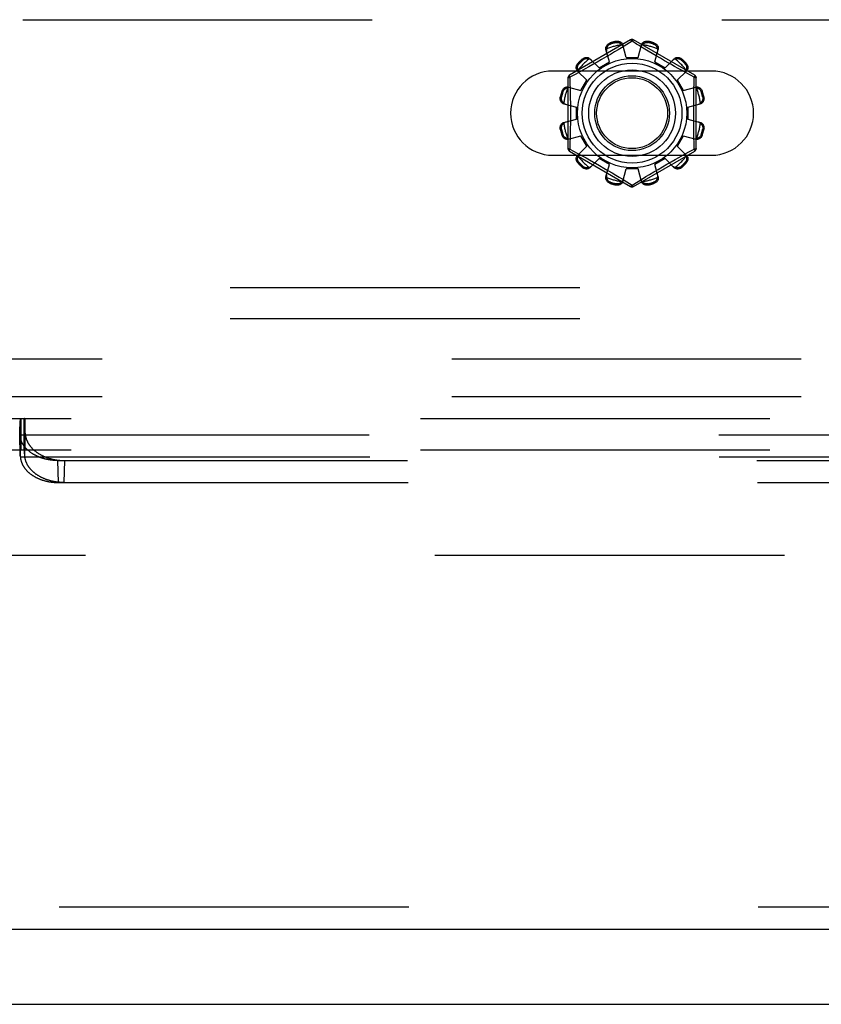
# Model space of a CAD drawing. Header units: inches. Extents: x 0 to 212, y 0 to 138.
# Tile 69 of 256: x 77.3 to 79.98, y 37.54 to 40.83. Entities that reach past the tile are written whole.
import ezdxf

# ---------------------------------------------------------------- set-up
doc = ezdxf.new("R2010")
doc.units = ezdxf.units.IN
doc.header["$LTSCALE"] = 11.6875
doc.header["$MEASUREMENT"] = 0
doc.linetypes.add('HIDDEN', pattern=[0.2, 0.1, -0.1])
doc.layers.get('0').update_dxf_attribs({"linetype": 'CONTINUOUS'})
for name, color, linetype in [('DEFAULT_2', 8, 'HIDDEN'), ('RIGHTHAND_DOOR_ASSEMBLY', 7, 'CONTINUOUS'), ('SUBPANEL', 7, 'CONTINUOUS')]:
    doc.layers.add(name, color=color, linetype=linetype)

msp = doc.modelspace()

# ---------------------------------------------------------------- linework, layer by layer
at = {"color": 7, "linetype": 'Continuous'}
msp.add_line((43.0115, 37.5397), (90.9075, 37.5397), dxfattribs=at)
at = {"layer": 'DEFAULT_2', "color": 8, "linetype": 'HIDDEN'}
for p, q in [((74.9753, 40.8312), (83.7253, 40.8312)), ((79.3453, 40.7635), (79.1408, 40.6454)), ((79.2772, 40.7536), (79.2782, 40.7498)), ((79.2971, 40.7548), (79.2961, 40.7586)), ((79.3503, 40.7589), (79.3154, 40.7376)), ((79.5598, 40.6454), (79.3553, 40.7635)), ((79.4044, 40.7586), (79.4034, 40.7548)), ((79.4223, 40.7498), (79.4233, 40.7536)), ((79.2746, 40.6898), (79.263, 40.7318)), ((79.2916, 40.7234), (79.2779, 40.7152)), ((79.3042, 40.7309), (79.2916, 40.7234)), ((79.3154, 40.7376), (79.3042, 40.7309)), ((79.3303, 40.7047), (79.3192, 40.7469)), ((79.3703, 40.7047), (79.3813, 40.7469)), ((79.4045, 40.726), (79.393, 40.7329)), ((79.4172, 40.7184), (79.4045, 40.726)), ((79.4309, 40.7103), (79.4172, 40.7184)), ((79.4259, 40.6898), (79.4375, 40.7318)), ((79.1695, 40.6856), (79.1723, 40.6828)), ((79.1861, 40.6966), (79.1833, 40.6994)), ((79.2093, 40.7008), (79.2399, 40.6698)), ((79.2335, 40.6894), (79.2194, 40.6814)), ((79.2483, 40.6978), (79.2335, 40.6894)), ((79.2399, 40.6698), (79.2746, 40.6898)), ((79.2632, 40.7065), (79.2483, 40.6978)), ((79.2779, 40.7152), (79.2632, 40.7065)), ((79.3303, 40.7047), (79.3703, 40.7047)), ((79.4259, 40.6898), (79.4606, 40.6698)), ((79.445, 40.702), (79.4309, 40.7103)), ((79.4592, 40.6938), (79.445, 40.702)), ((79.473, 40.6859), (79.4592, 40.6938)), ((79.4606, 40.6698), (79.4912, 40.7008)), ((79.5172, 40.6994), (79.5144, 40.6966)), ((79.5282, 40.6828), (79.531, 40.6856)), ((79.6159, 40.6593), (79.0846, 40.6593)), ((79.1779, 40.6583), (79.16, 40.6485)), ((79.1681, 40.6596), (79.1992, 40.629)), ((79.1939, 40.6671), (79.1779, 40.6583)), ((79.2061, 40.6739), (79.1939, 40.6671)), ((79.2194, 40.6814), (79.2061, 40.6739)), ((79.5043, 40.6684), (79.4925, 40.675)), ((79.5013, 40.629), (79.5324, 40.6596)), ((79.5151, 40.6624), (79.5043, 40.6684)), ((79.5335, 40.6523), (79.5151, 40.6624)), ((79.5583, 40.6388), (79.5335, 40.6523)), ((79.1358, 40.6367), (79.1358, 40.4006)), ((79.16, 40.6485), (79.1422, 40.6388)), ((79.1422, 40.6388), (79.1425, 40.627)), ((79.1792, 40.5944), (79.1992, 40.629)), ((79.5013, 40.629), (79.5213, 40.5944)), ((79.5648, 40.4006), (79.5648, 40.6367)), ((79.1191, 40.5907), (79.1153, 40.5917)), ((79.1371, 40.6059), (79.1792, 40.5944)), ((79.5213, 40.5944), (79.5634, 40.6059)), ((79.5852, 40.5917), (79.5814, 40.5907)), ((79.1103, 40.5729), (79.1141, 40.5719)), ((79.5864, 40.5719), (79.5902, 40.5729)), ((79.122, 40.5497), (79.1643, 40.5387)), ((79.1643, 40.4987), (79.1643, 40.5387)), ((79.5363, 40.5387), (79.5785, 40.5497)), ((79.5363, 40.5387), (79.5363, 40.4987)), ((79.122, 40.4877), (79.1643, 40.4987)), ((79.5363, 40.4987), (79.5785, 40.4877)), ((79.1141, 40.4655), (79.1103, 40.4645)), ((79.5902, 40.4645), (79.5864, 40.4655)), ((79.1153, 40.4456), (79.1191, 40.4466)), ((79.1371, 40.4314), (79.1792, 40.443)), ((79.1992, 40.4084), (79.1792, 40.443)), ((79.5213, 40.443), (79.5013, 40.4084)), ((79.5213, 40.443), (79.5634, 40.4314)), ((79.5814, 40.4466), (79.5852, 40.4456)), ((79.1408, 40.3919), (79.3453, 40.2739)), ((79.1422, 40.3986), (79.167, 40.3851)), ((79.1681, 40.3777), (79.1992, 40.4084)), ((79.3553, 40.2739), (79.5598, 40.3919)), ((79.5013, 40.4084), (79.5324, 40.3777)), ((79.5226, 40.3791), (79.5405, 40.3889)), ((79.5405, 40.3889), (79.5583, 40.3986)), ((79.5583, 40.3986), (79.558, 40.4103)), ((79.0846, 40.378), (79.6159, 40.378)), ((79.167, 40.3851), (79.1854, 40.3749)), ((79.1723, 40.3545), (79.1695, 40.3518)), ((79.1854, 40.3749), (79.1962, 40.369)), ((79.1962, 40.369), (79.208, 40.3624)), ((79.2093, 40.3365), (79.2399, 40.3676)), ((79.2746, 40.3476), (79.2399, 40.3676)), ((79.4606, 40.3676), (79.4259, 40.3476)), ((79.4606, 40.3676), (79.4912, 40.3365)), ((79.467, 40.348), (79.4811, 40.356)), ((79.4811, 40.356), (79.4944, 40.3634)), ((79.4944, 40.3634), (79.5066, 40.3702)), ((79.5066, 40.3702), (79.5226, 40.3791)), ((79.531, 40.3518), (79.5282, 40.3545)), ((79.1833, 40.338), (79.1861, 40.3407)), ((79.2275, 40.3514), (79.2413, 40.3435)), ((79.2413, 40.3435), (79.2555, 40.3353)), ((79.2555, 40.3353), (79.2696, 40.327)), ((79.263, 40.3055), (79.2746, 40.3476)), ((79.2696, 40.327), (79.2833, 40.319)), ((79.3192, 40.2905), (79.3303, 40.3327)), ((79.3703, 40.3327), (79.3303, 40.3327)), ((79.3813, 40.2905), (79.3703, 40.3327)), ((79.4089, 40.314), (79.4226, 40.3222)), ((79.4226, 40.3222), (79.4373, 40.3308)), ((79.4375, 40.3055), (79.4259, 40.3476)), ((79.4373, 40.3308), (79.4522, 40.3395)), ((79.4522, 40.3395), (79.467, 40.348)), ((79.5144, 40.3407), (79.5172, 40.338)), ((79.2833, 40.319), (79.296, 40.3114)), ((79.296, 40.3114), (79.3075, 40.3045)), ((79.3271, 40.2926), (79.3468, 40.2806)), ((79.3503, 40.2785), (79.3851, 40.2997)), ((79.3851, 40.2997), (79.3963, 40.3065)), ((79.3963, 40.3065), (79.4089, 40.314)), ((79.2782, 40.2876), (79.2772, 40.2838)), ((79.2961, 40.2787), (79.2971, 40.2825)), ((79.3468, 40.2806), (79.3503, 40.2785)), ((79.4034, 40.2825), (79.4044, 40.2787)), ((79.4233, 40.2838), (79.4223, 40.2876)), ((83.8503, 39.9352), (74.8503, 39.9352)), ((83.8503, 39.8312), (74.8503, 39.8312)), ((76.3052, 39.4977), (85.8653, 39.4977)), ((77.3028, 39.4595), (77.3031, 39.4674)), ((77.3031, 39.4674), (77.3033, 39.4734)), ((77.3033, 39.4734), (77.3035, 39.4777)), ((77.3035, 39.4777), (77.3037, 39.4807)), ((77.3037, 39.4807), (77.3038, 39.4834)), ((77.3038, 39.4834), (77.304, 39.4859)), ((77.304, 39.4859), (77.3041, 39.4875)), ((77.3041, 39.4875), (77.3042, 39.4889)), ((77.3042, 39.4889), (77.3043, 39.4903)), ((77.3047, 39.4977), (77.3047, 39.3937)), ((77.3055, 39.3937), (77.3055, 39.4977)), ((77.3057, 39.4977), (77.3057, 39.3937)), ((77.3165, 39.4977), (77.3165, 39.3937)), ((77.3175, 39.4977), (77.3175, 39.3937)), ((77.3177, 39.3937), (77.3177, 39.4977)), ((77.319, 39.4903), (77.3188, 39.4915)), ((77.3191, 39.4889), (77.319, 39.4903)), ((77.3192, 39.4875), (77.3191, 39.4889)), ((77.3193, 39.4859), (77.3192, 39.4875)), ((77.3194, 39.4834), (77.3193, 39.4859)), ((77.3194, 39.4977), (77.3194, 39.3937)), ((77.3196, 39.4807), (77.3194, 39.4834)), ((77.3197, 39.4777), (77.3196, 39.4807)), ((77.3199, 39.4734), (77.3197, 39.4777)), ((77.3201, 39.4674), (77.3199, 39.4734)), ((77.3204, 39.4595), (77.3201, 39.4674)), ((77.3025, 39.4492), (77.3028, 39.4595)), ((77.3043, 39.3755), (77.3025, 39.4492)), ((77.3025, 39.4462), (77.3025, 39.4492)), ((77.3027, 39.4431), (77.3025, 39.4462)), ((77.3043, 39.3726), (77.3025, 39.4462)), ((77.3027, 39.4431), (84.8678, 39.4431)), ((77.3189, 39.3755), (77.3207, 39.4492)), ((77.3207, 39.4492), (77.3204, 39.4595)), ((76.3052, 39.3937), (85.1465, 39.3937)), ((77.3043, 39.3755), (77.3044, 39.3792)), ((77.3043, 39.3755), (77.3043, 39.3726)), ((77.3043, 39.3726), (77.3044, 39.3696)), ((77.3044, 39.3792), (77.3045, 39.382)), ((77.3044, 39.3696), (84.866, 39.3696)), ((77.3045, 39.382), (77.3046, 39.3839)), ((77.3046, 39.3856), (77.3047, 39.3872)), ((77.3046, 39.3839), (77.3046, 39.3856)), ((77.3047, 39.3872), (77.3048, 39.3881)), ((77.3048, 39.389), (77.3049, 39.3898)), ((77.3048, 39.3881), (77.3048, 39.389)), ((77.3183, 39.3898), (77.3183, 39.3905)), ((77.3185, 39.3876), (77.3184, 39.3886)), ((77.3185, 39.3866), (77.3185, 39.3876)), ((77.3186, 39.385), (77.3185, 39.3866)), ((77.3187, 39.3833), (77.3186, 39.385)), ((77.3188, 39.3806), (77.3187, 39.3833)), ((77.3189, 39.3778), (77.3188, 39.3806)), ((77.3189, 39.3755), (77.3189, 39.3778)), ((77.4303, 39.3574), (84.7401, 39.3574)), ((77.4321, 39.2839), (77.4303, 39.3574)), ((77.4511, 39.2839), (77.4528, 39.3574)), ((77.4321, 39.2839), (84.7384, 39.2839)), ((89.2095, 39.0397), (68.6055, 39.0397))]:
    msp.add_line(p, q, dxfattribs=at)
for points in [[(79.263, 40.7318), (79.2626, 40.7336), (79.2625, 40.7354), (79.2626, 40.7374), (79.2629, 40.7393), (79.2635, 40.7412), (79.2643, 40.743), (79.2653, 40.7448), (79.2665, 40.7464), (79.2679, 40.748), (79.2695, 40.7494), (79.2713, 40.7508), (79.2732, 40.7519), (79.2751, 40.7528), (79.2772, 40.7536)], [(79.2653, 40.7337), (79.2655, 40.7347), (79.2657, 40.7357), (79.266, 40.7367), (79.2663, 40.7377), (79.2667, 40.7387), (79.2671, 40.7396), (79.2676, 40.7406), (79.2681, 40.7415), (79.2687, 40.7424), (79.2693, 40.7433), (79.27, 40.7442), (79.2708, 40.7451), (79.2717, 40.746), (79.2727, 40.7469), (79.2739, 40.7477), (79.2752, 40.7485), (79.2766, 40.7492), (79.2782, 40.7498)], [(79.2961, 40.7586), (79.2982, 40.759), (79.3004, 40.7592), (79.3026, 40.7592), (79.3048, 40.7589), (79.3069, 40.7585), (79.3089, 40.7578), (79.3108, 40.757), (79.3126, 40.756), (79.3142, 40.7548), (79.3156, 40.7534), (79.3168, 40.7519), (79.3179, 40.7503), (79.3187, 40.7486), (79.3192, 40.7469)], [(79.2971, 40.7548), (79.2988, 40.7551), (79.3004, 40.7552), (79.3019, 40.7552), (79.3033, 40.755), (79.3046, 40.7548), (79.3058, 40.7545), (79.307, 40.7541), (79.308, 40.7537), (79.309, 40.7532), (79.31, 40.7527), (79.3109, 40.7522), (79.3118, 40.7516), (79.3126, 40.751), (79.3134, 40.7503), (79.3142, 40.7496), (79.3149, 40.7489), (79.3156, 40.7481), (79.3163, 40.7474)], [(79.3453, 40.7635), (79.3456, 40.7635), (79.346, 40.7634), (79.3466, 40.7631), (79.3472, 40.7625), (79.3479, 40.7618), (79.3487, 40.761), (79.3494, 40.76), (79.3503, 40.7589)], [(79.3503, 40.7589), (79.351, 40.76), (79.3518, 40.761), (79.3526, 40.7618), (79.3533, 40.7625), (79.3539, 40.7631), (79.3545, 40.7634), (79.3549, 40.7635), (79.3553, 40.7635)], [(79.3734, 40.7448), (79.365, 40.7499), (79.3611, 40.7523), (79.3573, 40.7546), (79.3537, 40.7568), (79.3503, 40.7589)], [(79.3813, 40.7469), (79.3818, 40.7486), (79.3826, 40.7503), (79.3837, 40.7519), (79.3849, 40.7534), (79.3863, 40.7548), (79.3879, 40.756), (79.3897, 40.757), (79.3916, 40.7578), (79.3936, 40.7585), (79.3957, 40.7589), (79.3979, 40.7592), (79.4001, 40.7592), (79.4023, 40.759), (79.4044, 40.7586)], [(79.3842, 40.7474), (79.3849, 40.7481), (79.3856, 40.7489), (79.3863, 40.7496), (79.3871, 40.7503), (79.3879, 40.751), (79.3887, 40.7516), (79.3896, 40.7522), (79.3905, 40.7527), (79.3915, 40.7532), (79.3925, 40.7537), (79.3936, 40.7541), (79.3947, 40.7545), (79.3959, 40.7548), (79.3972, 40.7551), (79.3986, 40.7552), (79.4001, 40.7552), (79.4017, 40.7551), (79.4034, 40.7548)], [(79.4223, 40.7498), (79.4239, 40.7492), (79.4253, 40.7485), (79.4266, 40.7477), (79.4278, 40.7469), (79.4288, 40.746), (79.4297, 40.7451), (79.4305, 40.7442), (79.4312, 40.7433), (79.4318, 40.7424), (79.4324, 40.7415), (79.4329, 40.7405), (79.4334, 40.7396), (79.4338, 40.7387), (79.4342, 40.7377), (79.4345, 40.7367), (79.4348, 40.7357), (79.435, 40.7347), (79.4352, 40.7337)], [(79.4233, 40.7536), (79.4254, 40.7528), (79.4273, 40.7519), (79.4292, 40.7508), (79.431, 40.7494), (79.4326, 40.748), (79.434, 40.7464), (79.4352, 40.7448), (79.4362, 40.743), (79.437, 40.7412), (79.4376, 40.7393), (79.4379, 40.7374), (79.438, 40.7354), (79.4379, 40.7336), (79.4375, 40.7318)], [(79.2653, 40.7337), (79.2648, 40.7321), (79.2646, 40.7306), (79.2644, 40.7291), (79.2645, 40.7276), (79.2646, 40.7261), (79.265, 40.7247)], [(79.3211, 40.7398), (79.3207, 40.7411), (79.3201, 40.7425), (79.3194, 40.7438), (79.3185, 40.7451), (79.3175, 40.7463), (79.3163, 40.7474)], [(79.393, 40.7329), (79.3779, 40.742), (79.3734, 40.7448)], [(79.3842, 40.7474), (79.383, 40.7463), (79.382, 40.7451), (79.3811, 40.7438), (79.3804, 40.7425), (79.3798, 40.7411), (79.3794, 40.7398)], [(79.4355, 40.7247), (79.4359, 40.7261), (79.436, 40.7276), (79.4361, 40.7291), (79.4359, 40.7306), (79.4357, 40.7321), (79.4352, 40.7337)], [(79.1681, 40.6596), (79.1669, 40.661), (79.1659, 40.6625), (79.165, 40.6642), (79.1643, 40.666), (79.1638, 40.668), (79.1636, 40.67), (79.1636, 40.672), (79.1638, 40.674), (79.1643, 40.6761), (79.1649, 40.6781), (79.1658, 40.6802), (79.1669, 40.6821), (79.1681, 40.6839), (79.1695, 40.6856)], [(79.1833, 40.6994), (79.185, 40.7008), (79.1868, 40.702), (79.1888, 40.7031), (79.1908, 40.704), (79.1928, 40.7047), (79.1949, 40.7051), (79.1969, 40.7053), (79.199, 40.7053), (79.201, 40.7051), (79.2029, 40.7046), (79.2047, 40.7039), (79.2064, 40.7031), (79.2079, 40.702), (79.2093, 40.7008)], [(79.1861, 40.6966), (79.1874, 40.6977), (79.1888, 40.6986), (79.1901, 40.6993), (79.1914, 40.6999), (79.1927, 40.7003), (79.1939, 40.7007), (79.195, 40.7009), (79.1962, 40.7011), (79.1973, 40.7012), (79.1984, 40.7012), (79.1994, 40.7012), (79.2005, 40.7011), (79.2015, 40.701), (79.2025, 40.7008), (79.2035, 40.7006), (79.2046, 40.7004), (79.2055, 40.7001), (79.2065, 40.6998)], [(79.2145, 40.6956), (79.2134, 40.6965), (79.2122, 40.6974), (79.2109, 40.6982), (79.2095, 40.6989), (79.2081, 40.6994), (79.2065, 40.6998)], [(79.4925, 40.675), (79.4797, 40.6821), (79.473, 40.6859)], [(79.494, 40.6998), (79.4924, 40.6994), (79.491, 40.6989), (79.4896, 40.6982), (79.4883, 40.6974), (79.4871, 40.6965), (79.486, 40.6956)], [(79.4912, 40.7008), (79.4926, 40.702), (79.4941, 40.7031), (79.4958, 40.7039), (79.4976, 40.7046), (79.4995, 40.7051), (79.5015, 40.7053), (79.5036, 40.7053), (79.5056, 40.7051), (79.5077, 40.7047), (79.5097, 40.704), (79.5117, 40.7031), (79.5137, 40.702), (79.5155, 40.7008), (79.5172, 40.6994)], [(79.494, 40.6998), (79.495, 40.7001), (79.496, 40.7004), (79.497, 40.7006), (79.498, 40.7009), (79.499, 40.701), (79.5, 40.7011), (79.5011, 40.7012), (79.5021, 40.7012), (79.5032, 40.7012), (79.5043, 40.7011), (79.5055, 40.7009), (79.5067, 40.7007), (79.5079, 40.7003), (79.5091, 40.6999), (79.5104, 40.6993), (79.5117, 40.6986), (79.5131, 40.6977), (79.5144, 40.6966)], [(79.531, 40.6856), (79.5324, 40.6839), (79.5336, 40.6821), (79.5347, 40.6802), (79.5356, 40.6781), (79.5362, 40.6761), (79.5367, 40.674), (79.5369, 40.672), (79.5369, 40.67), (79.5367, 40.668), (79.5362, 40.666), (79.5355, 40.6642), (79.5346, 40.6625), (79.5336, 40.661), (79.5324, 40.6596)], [(79.1692, 40.6624), (79.1688, 40.6634), (79.1685, 40.6644), (79.1683, 40.6654), (79.1681, 40.6664), (79.1679, 40.6674), (79.1678, 40.6685), (79.1677, 40.6695), (79.1677, 40.6706), (79.1677, 40.6716), (79.1678, 40.6728), (79.168, 40.6739), (79.1682, 40.6751), (79.1686, 40.6763), (79.169, 40.6775), (79.1696, 40.6788), (79.1703, 40.6802), (79.1712, 40.6815), (79.1723, 40.6828)], [(79.1692, 40.6624), (79.1695, 40.6608), (79.1701, 40.6594), (79.1707, 40.658), (79.1715, 40.6567), (79.1724, 40.6555), (79.1734, 40.6545)], [(79.5271, 40.6545), (79.5281, 40.6555), (79.529, 40.6567), (79.5298, 40.658), (79.5304, 40.6594), (79.531, 40.6608), (79.5313, 40.6624)], [(79.5282, 40.6828), (79.5293, 40.6815), (79.5302, 40.6802), (79.5309, 40.6788), (79.5315, 40.6775), (79.5319, 40.6763), (79.5323, 40.6751), (79.5325, 40.6739), (79.5327, 40.6727), (79.5328, 40.6716), (79.5328, 40.6705), (79.5328, 40.6695), (79.5327, 40.6685), (79.5326, 40.6674), (79.5324, 40.6664), (79.5322, 40.6654), (79.532, 40.6644), (79.5317, 40.6634), (79.5313, 40.6624)], [(79.1358, 40.6367), (79.1359, 40.6371), (79.1362, 40.6374), (79.1368, 40.6377), (79.1375, 40.638), (79.1385, 40.6382), (79.1396, 40.6384), (79.1409, 40.6386), (79.1422, 40.6388)], [(79.1422, 40.6388), (79.1417, 40.64), (79.1412, 40.6412), (79.1408, 40.6423), (79.1406, 40.6432), (79.1404, 40.644), (79.1404, 40.6447), (79.1405, 40.6451), (79.1408, 40.6454)], [(79.1425, 40.627), (79.1433, 40.5912), (79.1435, 40.5791), (79.1437, 40.567), (79.1439, 40.5549), (79.144, 40.5428), (79.1441, 40.5307), (79.1441, 40.5187), (79.1441, 40.5066), (79.144, 40.4945), (79.1439, 40.4824), (79.1437, 40.4703), (79.1435, 40.4582), (79.1433, 40.4461)], [(79.5572, 40.5912), (79.558, 40.627), (79.5583, 40.6388)], [(79.5598, 40.6454), (79.56, 40.6451), (79.5601, 40.6447), (79.5601, 40.644), (79.5599, 40.6432), (79.5597, 40.6423), (79.5593, 40.6412), (79.5588, 40.64), (79.5583, 40.6388)], [(79.5583, 40.6388), (79.5596, 40.6386), (79.5609, 40.6384), (79.562, 40.6382), (79.563, 40.638), (79.5637, 40.6377), (79.5643, 40.6374), (79.5646, 40.6371), (79.5648, 40.6367)], [(79.1153, 40.5917), (79.1161, 40.5938), (79.117, 40.5958), (79.1182, 40.5977), (79.1195, 40.5994), (79.1209, 40.601), (79.1225, 40.6025), (79.1242, 40.6037), (79.1259, 40.6047), (79.1278, 40.6055), (79.1296, 40.606), (79.1316, 40.6064), (79.1335, 40.6064), (79.1353, 40.6063), (79.1371, 40.6059)], [(79.1191, 40.5907), (79.1197, 40.5923), (79.1204, 40.5938), (79.1212, 40.5951), (79.1221, 40.5962), (79.1229, 40.5972), (79.1238, 40.5981), (79.1247, 40.5989), (79.1256, 40.5996), (79.1265, 40.6003), (79.1274, 40.6008), (79.1284, 40.6013), (79.1293, 40.6018), (79.1303, 40.6022), (79.1312, 40.6026), (79.1322, 40.6029), (79.1332, 40.6032), (79.1342, 40.6034), (79.1352, 40.6036)], [(79.1442, 40.604), (79.1428, 40.6043), (79.1413, 40.6045), (79.1398, 40.6045), (79.1383, 40.6044), (79.1368, 40.6041), (79.1352, 40.6036)], [(79.5653, 40.6036), (79.5637, 40.6041), (79.5622, 40.6044), (79.5607, 40.6045), (79.5592, 40.6045), (79.5577, 40.6043), (79.5563, 40.604)], [(79.558, 40.4103), (79.5572, 40.4461), (79.557, 40.4582), (79.5568, 40.4703), (79.5566, 40.4824), (79.5565, 40.4945), (79.5564, 40.5066), (79.5564, 40.5187), (79.5564, 40.5308), (79.5565, 40.5428), (79.5566, 40.5549), (79.5568, 40.567), (79.557, 40.5791), (79.5572, 40.5912)], [(79.5634, 40.6059), (79.5652, 40.6063), (79.567, 40.6064), (79.5689, 40.6064), (79.5709, 40.606), (79.5727, 40.6055), (79.5746, 40.6047), (79.5763, 40.6037), (79.578, 40.6025), (79.5796, 40.601), (79.581, 40.5994), (79.5823, 40.5977), (79.5835, 40.5958), (79.5844, 40.5938), (79.5852, 40.5917)], [(79.5653, 40.6036), (79.5663, 40.6034), (79.5673, 40.6032), (79.5683, 40.6029), (79.5693, 40.6026), (79.5703, 40.6022), (79.5712, 40.6018), (79.5721, 40.6013), (79.5731, 40.6008), (79.574, 40.6002), (79.5749, 40.5996), (79.5758, 40.5989), (79.5767, 40.5981), (79.5776, 40.5972), (79.5784, 40.5962), (79.5793, 40.595), (79.5801, 40.5937), (79.5808, 40.5923), (79.5814, 40.5907)], [(79.122, 40.5497), (79.1203, 40.5503), (79.1186, 40.551), (79.117, 40.5521), (79.1155, 40.5533), (79.1142, 40.5548), (79.113, 40.5564), (79.112, 40.5581), (79.1111, 40.56), (79.1105, 40.562), (79.11, 40.5641), (79.1098, 40.5663), (79.1097, 40.5685), (79.1099, 40.5707), (79.1103, 40.5729)], [(79.1216, 40.5526), (79.1208, 40.5533), (79.12, 40.554), (79.1193, 40.5547), (79.1186, 40.5555), (79.118, 40.5563), (79.1173, 40.5572), (79.1168, 40.558), (79.1162, 40.5589), (79.1157, 40.5599), (79.1152, 40.5609), (79.1148, 40.562), (79.1144, 40.5631), (79.1141, 40.5643), (79.1139, 40.5656), (79.1137, 40.5671), (79.1137, 40.5686), (79.1138, 40.5702), (79.1141, 40.5719)], [(79.1216, 40.5526), (79.1227, 40.5514), (79.1239, 40.5504), (79.1251, 40.5496), (79.1264, 40.5488), (79.1278, 40.5483), (79.1292, 40.5478)], [(79.5713, 40.5478), (79.5727, 40.5483), (79.5741, 40.5488), (79.5754, 40.5496), (79.5766, 40.5504), (79.5778, 40.5514), (79.5789, 40.5526)], [(79.5902, 40.5729), (79.5906, 40.5707), (79.5908, 40.5685), (79.5907, 40.5663), (79.5905, 40.5641), (79.59, 40.562), (79.5894, 40.56), (79.5885, 40.5581), (79.5875, 40.5564), (79.5863, 40.5548), (79.585, 40.5533), (79.5835, 40.5521), (79.5819, 40.551), (79.5802, 40.5503), (79.5785, 40.5497)], [(79.5864, 40.5719), (79.5867, 40.5702), (79.5868, 40.5685), (79.5868, 40.567), (79.5866, 40.5656), (79.5864, 40.5643), (79.5861, 40.5631), (79.5857, 40.562), (79.5853, 40.5609), (79.5848, 40.5599), (79.5843, 40.5589), (79.5837, 40.558), (79.5832, 40.5572), (79.5825, 40.5563), (79.5819, 40.5555), (79.5812, 40.5547), (79.5805, 40.554), (79.5797, 40.5533), (79.5789, 40.5526)], [(79.1103, 40.4645), (79.1099, 40.4666), (79.1097, 40.4688), (79.1098, 40.471), (79.11, 40.4732), (79.1105, 40.4754), (79.1111, 40.4774), (79.112, 40.4792), (79.113, 40.481), (79.1142, 40.4826), (79.1155, 40.484), (79.117, 40.4853), (79.1186, 40.4863), (79.1203, 40.4871), (79.122, 40.4877)], [(79.1292, 40.4895), (79.1278, 40.4891), (79.1264, 40.4885), (79.1251, 40.4878), (79.1239, 40.4869), (79.1227, 40.4859), (79.1216, 40.4848)], [(79.5789, 40.4848), (79.5778, 40.4859), (79.5766, 40.4869), (79.5754, 40.4878), (79.5741, 40.4885), (79.5727, 40.4891), (79.5713, 40.4895)], [(79.5785, 40.4877), (79.5802, 40.4871), (79.5819, 40.4863), (79.5835, 40.4853), (79.585, 40.484), (79.5863, 40.4826), (79.5875, 40.481), (79.5885, 40.4792), (79.5894, 40.4774), (79.59, 40.4754), (79.5905, 40.4732), (79.5907, 40.471), (79.5908, 40.4688), (79.5906, 40.4666), (79.5902, 40.4645)], [(79.1141, 40.4655), (79.1138, 40.4672), (79.1137, 40.4688), (79.1137, 40.4703), (79.1139, 40.4717), (79.1141, 40.473), (79.1144, 40.4743), (79.1148, 40.4754), (79.1152, 40.4765), (79.1157, 40.4775), (79.1162, 40.4784), (79.1168, 40.4793), (79.1173, 40.4802), (79.118, 40.481), (79.1186, 40.4818), (79.1193, 40.4826), (79.12, 40.4834), (79.1208, 40.4841), (79.1216, 40.4848)], [(79.5789, 40.4848), (79.5797, 40.4841), (79.5805, 40.4833), (79.5812, 40.4826), (79.5819, 40.4818), (79.5825, 40.481), (79.5832, 40.4802), (79.5837, 40.4793), (79.5843, 40.4784), (79.5848, 40.4774), (79.5853, 40.4764), (79.5857, 40.4754), (79.5861, 40.4742), (79.5864, 40.473), (79.5866, 40.4717), (79.5868, 40.4703), (79.5868, 40.4688), (79.5867, 40.4672), (79.5864, 40.4655)], [(79.1371, 40.4314), (79.1353, 40.431), (79.1335, 40.4309), (79.1316, 40.431), (79.1296, 40.4313), (79.1278, 40.4319), (79.1259, 40.4327), (79.1242, 40.4337), (79.1225, 40.4349), (79.1209, 40.4363), (79.1195, 40.4379), (79.1182, 40.4397), (79.117, 40.4416), (79.1161, 40.4436), (79.1153, 40.4456)], [(79.1352, 40.4337), (79.1342, 40.4339), (79.1332, 40.4341), (79.1322, 40.4344), (79.1312, 40.4348), (79.1303, 40.4351), (79.1293, 40.4356), (79.1284, 40.436), (79.1274, 40.4365), (79.1265, 40.4371), (79.1256, 40.4377), (79.1247, 40.4385), (79.1238, 40.4393), (79.1229, 40.4401), (79.1221, 40.4412), (79.1212, 40.4423), (79.1204, 40.4436), (79.1197, 40.445), (79.1191, 40.4466)], [(79.1352, 40.4337), (79.1368, 40.4333), (79.1383, 40.433), (79.1398, 40.4329), (79.1413, 40.4329), (79.1428, 40.4331), (79.1442, 40.4334)], [(79.1433, 40.4461), (79.1425, 40.4103), (79.1422, 40.3986)], [(79.5563, 40.4334), (79.5577, 40.4331), (79.5592, 40.4329), (79.5607, 40.4329), (79.5622, 40.433), (79.5637, 40.4333), (79.5653, 40.4337)], [(79.5852, 40.4456), (79.5844, 40.4436), (79.5835, 40.4416), (79.5823, 40.4397), (79.581, 40.4379), (79.5796, 40.4363), (79.578, 40.4349), (79.5763, 40.4337), (79.5746, 40.4327), (79.5727, 40.4319), (79.5709, 40.4313), (79.5689, 40.431), (79.567, 40.4309), (79.5652, 40.431), (79.5634, 40.4314)], [(79.5814, 40.4466), (79.5808, 40.445), (79.5801, 40.4436), (79.5793, 40.4423), (79.5784, 40.4411), (79.5776, 40.4401), (79.5767, 40.4392), (79.5758, 40.4384), (79.5749, 40.4377), (79.574, 40.4371), (79.5731, 40.4365), (79.5721, 40.436), (79.5712, 40.4356), (79.5702, 40.4351), (79.5693, 40.4348), (79.5683, 40.4344), (79.5673, 40.4341), (79.5663, 40.4339), (79.5653, 40.4337)], [(79.1422, 40.3986), (79.1409, 40.3987), (79.1396, 40.3989), (79.1385, 40.3991), (79.1375, 40.3994), (79.1368, 40.3997), (79.1362, 40.4), (79.1359, 40.4003), (79.1358, 40.4006)], [(79.1408, 40.3919), (79.1405, 40.3922), (79.1404, 40.3927), (79.1404, 40.3933), (79.1406, 40.3941), (79.1408, 40.3951), (79.1412, 40.3961), (79.1417, 40.3973), (79.1422, 40.3986)], [(79.5648, 40.4006), (79.5646, 40.4003), (79.5643, 40.4), (79.5637, 40.3997), (79.563, 40.3994), (79.562, 40.3991), (79.5609, 40.3989), (79.5596, 40.3987), (79.5583, 40.3986)], [(79.5583, 40.3986), (79.5588, 40.3973), (79.5593, 40.3961), (79.5597, 40.3951), (79.5599, 40.3941), (79.5601, 40.3933), (79.5601, 40.3927), (79.56, 40.3922), (79.5598, 40.3919)], [(79.1695, 40.3518), (79.1681, 40.3534), (79.1669, 40.3552), (79.1658, 40.3572), (79.1649, 40.3592), (79.1643, 40.3613), (79.1638, 40.3633), (79.1636, 40.3654), (79.1636, 40.3674), (79.1638, 40.3694), (79.1643, 40.3713), (79.165, 40.3731), (79.1659, 40.3748), (79.1669, 40.3763), (79.1681, 40.3777)], [(79.1723, 40.3545), (79.1712, 40.3559), (79.1703, 40.3572), (79.1696, 40.3585), (79.169, 40.3598), (79.1686, 40.3611), (79.1682, 40.3623), (79.168, 40.3635), (79.1678, 40.3646), (79.1677, 40.3657), (79.1677, 40.3668), (79.1677, 40.3679), (79.1678, 40.3689), (79.1679, 40.3699), (79.1681, 40.3709), (79.1683, 40.372), (79.1685, 40.373), (79.1688, 40.374), (79.1692, 40.375)], [(79.1734, 40.3829), (79.1724, 40.3818), (79.1715, 40.3806), (79.1707, 40.3793), (79.1701, 40.378), (79.1695, 40.3765), (79.1692, 40.375)], [(79.208, 40.3624), (79.2208, 40.3552), (79.2275, 40.3514)], [(79.5313, 40.375), (79.531, 40.3765), (79.5304, 40.378), (79.5298, 40.3793), (79.529, 40.3806), (79.5281, 40.3818), (79.5271, 40.3829)], [(79.5313, 40.375), (79.5317, 40.374), (79.532, 40.373), (79.5322, 40.372), (79.5324, 40.3709), (79.5326, 40.3699), (79.5327, 40.3689), (79.5328, 40.3678), (79.5328, 40.3668), (79.5328, 40.3657), (79.5327, 40.3646), (79.5325, 40.3634), (79.5323, 40.3623), (79.5319, 40.3611), (79.5315, 40.3598), (79.5309, 40.3585), (79.5302, 40.3572), (79.5293, 40.3559), (79.5282, 40.3545)], [(79.5324, 40.3777), (79.5336, 40.3763), (79.5346, 40.3748), (79.5355, 40.3731), (79.5362, 40.3713), (79.5367, 40.3694), (79.5369, 40.3674), (79.5369, 40.3654), (79.5367, 40.3633), (79.5362, 40.3613), (79.5356, 40.3592), (79.5347, 40.3572), (79.5336, 40.3552), (79.5324, 40.3534), (79.531, 40.3518)], [(79.2093, 40.3365), (79.2079, 40.3353), (79.2064, 40.3343), (79.2047, 40.3334), (79.2029, 40.3327), (79.201, 40.3323), (79.199, 40.332), (79.1969, 40.332), (79.1949, 40.3322), (79.1928, 40.3327), (79.1908, 40.3333), (79.1888, 40.3342), (79.1868, 40.3353), (79.185, 40.3365), (79.1833, 40.338)], [(79.2065, 40.3376), (79.2055, 40.3372), (79.2045, 40.337), (79.2035, 40.3367), (79.2025, 40.3365), (79.2015, 40.3363), (79.2005, 40.3362), (79.1994, 40.3361), (79.1984, 40.3361), (79.1973, 40.3362), (79.1962, 40.3363), (79.195, 40.3364), (79.1938, 40.3367), (79.1926, 40.337), (79.1914, 40.3374), (79.1901, 40.338), (79.1888, 40.3387), (79.1874, 40.3397), (79.1861, 40.3407)], [(79.2065, 40.3376), (79.2081, 40.338), (79.2095, 40.3385), (79.2109, 40.3391), (79.2122, 40.3399), (79.2134, 40.3408), (79.2145, 40.3418)], [(79.486, 40.3418), (79.4871, 40.3408), (79.4883, 40.3399), (79.4896, 40.3391), (79.491, 40.3385), (79.4924, 40.338), (79.494, 40.3376)], [(79.5172, 40.338), (79.5155, 40.3365), (79.5137, 40.3353), (79.5117, 40.3342), (79.5097, 40.3333), (79.5077, 40.3327), (79.5056, 40.3322), (79.5036, 40.332), (79.5015, 40.332), (79.4995, 40.3323), (79.4976, 40.3327), (79.4958, 40.3334), (79.4941, 40.3343), (79.4926, 40.3353), (79.4912, 40.3365)], [(79.5144, 40.3407), (79.5131, 40.3397), (79.5117, 40.3387), (79.5104, 40.338), (79.5091, 40.3374), (79.5078, 40.337), (79.5066, 40.3367), (79.5055, 40.3364), (79.5043, 40.3363), (79.5032, 40.3362), (79.5021, 40.3361), (79.5011, 40.3361), (79.5, 40.3362), (79.499, 40.3363), (79.498, 40.3365), (79.497, 40.3367), (79.4959, 40.337), (79.495, 40.3372), (79.494, 40.3376)], [(79.2772, 40.2838), (79.2751, 40.2845), (79.2732, 40.2855), (79.2713, 40.2866), (79.2695, 40.2879), (79.2679, 40.2894), (79.2665, 40.2909), (79.2653, 40.2926), (79.2643, 40.2943), (79.2635, 40.2962), (79.2629, 40.2981), (79.2626, 40.3), (79.2625, 40.3019), (79.2626, 40.3037), (79.263, 40.3055)], [(79.265, 40.3126), (79.2646, 40.3112), (79.2645, 40.3098), (79.2644, 40.3082), (79.2646, 40.3067), (79.2648, 40.3052), (79.2653, 40.3037)], [(79.2782, 40.2876), (79.2766, 40.2882), (79.2752, 40.2889), (79.2739, 40.2896), (79.2727, 40.2905), (79.2717, 40.2914), (79.2708, 40.2922), (79.27, 40.2931), (79.2693, 40.294), (79.2687, 40.295), (79.2681, 40.2959), (79.2676, 40.2968), (79.2671, 40.2977), (79.2667, 40.2987), (79.2663, 40.2996), (79.266, 40.3006), (79.2657, 40.3016), (79.2655, 40.3026), (79.2653, 40.3037)], [(79.3192, 40.2905), (79.3187, 40.2887), (79.3179, 40.2871), (79.3168, 40.2854), (79.3156, 40.2839), (79.3142, 40.2826), (79.3126, 40.2814), (79.3108, 40.2804), (79.3089, 40.2795), (79.3069, 40.2789), (79.3048, 40.2784), (79.3026, 40.2782), (79.3004, 40.2782), (79.2982, 40.2783), (79.2961, 40.2787)], [(79.3163, 40.29), (79.3156, 40.2892), (79.3149, 40.2884), (79.3142, 40.2877), (79.3134, 40.287), (79.3126, 40.2864), (79.3118, 40.2858), (79.3109, 40.2852), (79.31, 40.2846), (79.309, 40.2841), (79.308, 40.2837), (79.3069, 40.2832), (79.3058, 40.2829), (79.3046, 40.2825), (79.3033, 40.2823), (79.3019, 40.2821), (79.3004, 40.2821), (79.2988, 40.2822), (79.2971, 40.2825)], [(79.3075, 40.3045), (79.3226, 40.2954), (79.3271, 40.2926)], [(79.3163, 40.29), (79.3175, 40.2911), (79.3185, 40.2923), (79.3194, 40.2935), (79.3201, 40.2949), (79.3207, 40.2962), (79.3211, 40.2976)], [(79.3794, 40.2976), (79.3798, 40.2962), (79.3804, 40.2949), (79.3811, 40.2935), (79.382, 40.2923), (79.383, 40.2911), (79.3842, 40.29)], [(79.4044, 40.2787), (79.4023, 40.2783), (79.4001, 40.2782), (79.3979, 40.2782), (79.3957, 40.2784), (79.3936, 40.2789), (79.3916, 40.2795), (79.3897, 40.2804), (79.3879, 40.2814), (79.3863, 40.2826), (79.3849, 40.2839), (79.3837, 40.2854), (79.3826, 40.2871), (79.3818, 40.2887), (79.3813, 40.2905)], [(79.4034, 40.2825), (79.4017, 40.2822), (79.4001, 40.2821), (79.3986, 40.2821), (79.3972, 40.2823), (79.3959, 40.2825), (79.3947, 40.2829), (79.3935, 40.2832), (79.3925, 40.2837), (79.3915, 40.2841), (79.3905, 40.2846), (79.3896, 40.2852), (79.3887, 40.2858), (79.3879, 40.2864), (79.3871, 40.287), (79.3863, 40.2877), (79.3856, 40.2885), (79.3849, 40.2892), (79.3842, 40.29)], [(79.4352, 40.3037), (79.435, 40.3026), (79.4348, 40.3016), (79.4345, 40.3006), (79.4342, 40.2996), (79.4338, 40.2987), (79.4334, 40.2977), (79.4329, 40.2968), (79.4324, 40.2959), (79.4318, 40.2949), (79.4312, 40.294), (79.4305, 40.2931), (79.4297, 40.2922), (79.4288, 40.2913), (79.4278, 40.2905), (79.4266, 40.2896), (79.4253, 40.2889), (79.4239, 40.2882), (79.4223, 40.2876)], [(79.4375, 40.3055), (79.4379, 40.3037), (79.438, 40.3019), (79.4379, 40.3), (79.4376, 40.2981), (79.437, 40.2962), (79.4362, 40.2943), (79.4352, 40.2926), (79.434, 40.2909), (79.4326, 40.2894), (79.431, 40.2879), (79.4292, 40.2866), (79.4273, 40.2855), (79.4254, 40.2845), (79.4233, 40.2838)], [(79.4352, 40.3037), (79.4357, 40.3052), (79.4359, 40.3067), (79.4361, 40.3082), (79.436, 40.3098), (79.4359, 40.3112), (79.4355, 40.3126)], [(79.3503, 40.2785), (79.3495, 40.2774), (79.3487, 40.2764), (79.3479, 40.2755), (79.3472, 40.2748), (79.3466, 40.2743), (79.346, 40.2739), (79.3456, 40.2738), (79.3453, 40.2739)], [(79.3553, 40.2739), (79.3549, 40.2738), (79.3545, 40.2739), (79.3539, 40.2743), (79.3533, 40.2748), (79.3526, 40.2755), (79.3518, 40.2764), (79.3511, 40.2774), (79.3503, 40.2785)], [(77.3043, 39.4903), (77.3044, 39.4915), (77.3044, 39.4921), (77.3045, 39.4926), (77.3045, 39.4931), (77.3046, 39.4936), (77.3046, 39.4941), (77.3047, 39.4945), (77.3047, 39.4949), (77.3048, 39.4953), (77.3048, 39.4956), (77.3049, 39.496), (77.3049, 39.4963), (77.305, 39.4965), (77.3051, 39.4968), (77.3051, 39.497), (77.3052, 39.4972), (77.3052, 39.4973), (77.3053, 39.4974), (77.3053, 39.4975), (77.3054, 39.4976), (77.3054, 39.4977), (77.3055, 39.4977)], [(77.3188, 39.4915), (77.3188, 39.4921), (77.3187, 39.4926), (77.3187, 39.4931), (77.3186, 39.4936), (77.3186, 39.4941), (77.3185, 39.4945), (77.3185, 39.4949), (77.3184, 39.4953), (77.3184, 39.4956), (77.3183, 39.496), (77.3183, 39.4963), (77.3182, 39.4965), (77.3182, 39.4968), (77.3181, 39.497), (77.3181, 39.4972), (77.318, 39.4973), (77.3179, 39.4974), (77.3179, 39.4975), (77.3178, 39.4976), (77.3178, 39.4977), (77.3177, 39.4977)], [(77.4303, 39.3574), (77.4285, 39.3574), (77.4267, 39.3574), (77.4249, 39.3575), (77.4231, 39.3575), (77.4213, 39.3576), (77.4195, 39.3577), (77.4177, 39.3578), (77.4159, 39.358), (77.4141, 39.3581), (77.4123, 39.3583), (77.4105, 39.3585), (77.4088, 39.3587), (77.407, 39.3589), (77.4052, 39.3591), (77.4034, 39.3594), (77.4017, 39.3597), (77.3999, 39.36), (77.3982, 39.3603), (77.3964, 39.3606), (77.3947, 39.3609), (77.393, 39.3613), (77.3913, 39.3617), (77.3895, 39.3621), (77.3878, 39.3625), (77.3862, 39.3629), (77.3845, 39.3634), (77.3828, 39.3638), (77.3811, 39.3643), (77.3795, 39.3648), (77.3778, 39.3653), (77.3762, 39.3658), (77.3746, 39.3664), (77.3729, 39.3669), (77.3713, 39.3675), (77.3698, 39.3681), (77.3682, 39.3687), (77.3666, 39.3693), (77.3651, 39.37), (77.3635, 39.3706), (77.362, 39.3713), (77.3605, 39.372), (77.359, 39.3727), (77.3575, 39.3734), (77.356, 39.3741), (77.3546, 39.3749), (77.3531, 39.3756), (77.3517, 39.3764), (77.3503, 39.3772), (77.3489, 39.378), (77.3475, 39.3788), (77.3462, 39.3796), (77.3448, 39.3804), (77.3435, 39.3813), (77.3422, 39.3822), (77.3409, 39.383), (77.3396, 39.3839), (77.3384, 39.3848), (77.3371, 39.3858), (77.3359, 39.3867), (77.3347, 39.3876), (77.3335, 39.3886), (77.3324, 39.3896), (77.3312, 39.3905), (77.3301, 39.3915), (77.329, 39.3925), (77.3279, 39.3935), (77.3268, 39.3946), (77.3258, 39.3956), (77.3248, 39.3966), (77.3238, 39.3977), (77.3228, 39.3987), (77.3218, 39.3998), (77.3209, 39.4009), (77.32, 39.402), (77.3191, 39.4031), (77.3182, 39.4042), (77.3174, 39.4053), (77.3165, 39.4065), (77.3157, 39.4076), (77.3149, 39.4087), (77.3142, 39.4099), (77.3134, 39.411), (77.3127, 39.4122), (77.312, 39.4134), (77.3114, 39.4146), (77.3107, 39.4158), (77.3101, 39.4169), (77.3095, 39.4181), (77.3089, 39.4194), (77.3084, 39.4206), (77.3079, 39.4218), (77.3074, 39.423), (77.3069, 39.4242), (77.3064, 39.4255), (77.306, 39.4267), (77.3056, 39.4279), (77.3052, 39.4292), (77.3049, 39.4304), (77.3045, 39.4317), (77.3042, 39.433), (77.3039, 39.4342), (77.3037, 39.4355), (77.3035, 39.4367), (77.3033, 39.438), (77.3031, 39.4393), (77.3029, 39.4406), (77.3028, 39.4418), (77.3027, 39.4431)], [(77.3207, 39.4492), (77.3207, 39.4482), (77.3208, 39.4472), (77.3208, 39.4462), (77.3209, 39.4452), (77.321, 39.4441), (77.3211, 39.4431)], [(77.3211, 39.4431), (77.3213, 39.4418), (77.3215, 39.4406), (77.3217, 39.4393), (77.3219, 39.438), (77.3222, 39.4367), (77.3225, 39.4355), (77.3228, 39.4342), (77.3231, 39.433), (77.3235, 39.4317), (77.3239, 39.4304), (77.3243, 39.4292), (77.3248, 39.4279), (77.3252, 39.4267), (77.3257, 39.4255), (77.3262, 39.4242), (77.3267, 39.423), (77.3273, 39.4218), (77.3279, 39.4206), (77.3285, 39.4194), (77.3291, 39.4181), (77.3298, 39.4169), (77.3305, 39.4158), (77.3312, 39.4146), (77.3319, 39.4134), (77.3326, 39.4122), (77.3334, 39.411), (77.3342, 39.4099), (77.335, 39.4087), (77.3358, 39.4076), (77.3367, 39.4065), (77.3376, 39.4053), (77.3385, 39.4042), (77.3394, 39.4031), (77.3404, 39.402), (77.3413, 39.4009), (77.3423, 39.3998), (77.3433, 39.3987), (77.3444, 39.3977), (77.3454, 39.3966), (77.3465, 39.3956), (77.3476, 39.3946), (77.3487, 39.3935), (77.3498, 39.3925), (77.351, 39.3915), (77.3521, 39.3905), (77.3533, 39.3896), (77.3545, 39.3886), (77.3558, 39.3876), (77.357, 39.3867), (77.3583, 39.3858), (77.3595, 39.3848), (77.3608, 39.3839), (77.3622, 39.383), (77.3635, 39.3822), (77.3648, 39.3813), (77.3662, 39.3804), (77.3676, 39.3796), (77.369, 39.3788), (77.3704, 39.378), (77.3718, 39.3772), (77.3733, 39.3764), (77.3747, 39.3756), (77.3762, 39.3749), (77.3777, 39.3741), (77.3792, 39.3734), (77.3807, 39.3727), (77.3823, 39.372), (77.3838, 39.3713), (77.3854, 39.3706), (77.3869, 39.37), (77.3885, 39.3693), (77.3901, 39.3687), (77.3917, 39.3681), (77.3933, 39.3675), (77.395, 39.3669), (77.3966, 39.3664), (77.3983, 39.3658), (77.3999, 39.3653), (77.4016, 39.3648), (77.4033, 39.3643), (77.405, 39.3638), (77.4067, 39.3634), (77.4084, 39.3629), (77.4101, 39.3625), (77.4118, 39.3621), (77.4135, 39.3617), (77.4153, 39.3613), (77.417, 39.3609), (77.4188, 39.3606), (77.4205, 39.3603), (77.4223, 39.36), (77.4241, 39.3597), (77.4258, 39.3594), (77.4276, 39.3591), (77.4294, 39.3589), (77.4312, 39.3587), (77.433, 39.3585), (77.4348, 39.3583), (77.4366, 39.3581), (77.4384, 39.358), (77.4402, 39.3578), (77.442, 39.3577), (77.4438, 39.3576), (77.4456, 39.3575), (77.4474, 39.3575), (77.4492, 39.3574), (77.451, 39.3574), (77.4528, 39.3574)], [(77.3044, 39.3696), (77.3045, 39.3683), (77.3046, 39.367), (77.3048, 39.3657), (77.305, 39.3645), (77.3052, 39.3632), (77.3054, 39.3619), (77.3057, 39.3607), (77.306, 39.3594), (77.3063, 39.3582), (77.3066, 39.3569), (77.3069, 39.3557), (77.3073, 39.3544), (77.3077, 39.3532), (77.3082, 39.3519), (77.3086, 39.3507), (77.3091, 39.3495), (77.3096, 39.3482), (77.3101, 39.347), (77.3107, 39.3458), (77.3112, 39.3446), (77.3118, 39.3434), (77.3125, 39.3422), (77.3131, 39.341), (77.3138, 39.3398), (77.3145, 39.3387), (77.3152, 39.3375), (77.3159, 39.3363), (77.3167, 39.3352), (77.3175, 39.334), (77.3183, 39.3329), (77.3191, 39.3318), (77.3199, 39.3307), (77.3208, 39.3296), (77.3217, 39.3285), (77.3226, 39.3274), (77.3236, 39.3263), (77.3245, 39.3252), (77.3255, 39.3241), (77.3265, 39.3231), (77.3275, 39.322), (77.3286, 39.321), (77.3296, 39.32), (77.3307, 39.319), (77.3318, 39.318), (77.3329, 39.317), (77.3341, 39.316), (77.3352, 39.3151), (77.3364, 39.3141), (77.3376, 39.3132), (77.3389, 39.3122), (77.3401, 39.3113), (77.3413, 39.3104), (77.3426, 39.3095), (77.3439, 39.3086), (77.3452, 39.3078), (77.3465, 39.3069), (77.3479, 39.3061), (77.3493, 39.3052), (77.3506, 39.3044), (77.352, 39.3036), (77.3534, 39.3028), (77.3549, 39.3021), (77.3563, 39.3013), (77.3578, 39.3006), (77.3592, 39.2998), (77.3607, 39.2991), (77.3622, 39.2984), (77.3637, 39.2977), (77.3652, 39.2971), (77.3668, 39.2964), (77.3683, 39.2958), (77.3699, 39.2952), (77.3715, 39.2946), (77.3731, 39.294), (77.3747, 39.2934), (77.3763, 39.2928), (77.3779, 39.2923), (77.3796, 39.2918), (77.3812, 39.2913), (77.3829, 39.2908), (77.3845, 39.2903), (77.3862, 39.2898), (77.3879, 39.2894), (77.3896, 39.2889), (77.3913, 39.2885), (77.393, 39.2881), (77.3947, 39.2878), (77.3964, 39.2874), (77.3982, 39.2871), (77.3999, 39.2867), (77.4017, 39.2864), (77.4034, 39.2861), (77.4052, 39.2859), (77.4069, 39.2856), (77.4087, 39.2854), (77.4105, 39.2851), (77.4123, 39.2849), (77.4141, 39.2848), (77.4158, 39.2846), (77.4176, 39.2844), (77.4194, 39.2843), (77.4212, 39.2842), (77.423, 39.2841), (77.4248, 39.284), (77.4266, 39.2839), (77.4284, 39.2839), (77.4303, 39.2839), (77.4321, 39.2839)], [(77.3049, 39.3898), (77.305, 39.3905), (77.305, 39.3909), (77.305, 39.3912), (77.305, 39.3915), (77.3051, 39.3918), (77.3051, 39.392), (77.3051, 39.3923), (77.3052, 39.3925), (77.3052, 39.3927), (77.3052, 39.3929), (77.3052, 39.393), (77.3053, 39.3932), (77.3053, 39.3933), (77.3053, 39.3934), (77.3054, 39.3935), (77.3054, 39.3936), (77.3054, 39.3936), (77.3055, 39.3937), (77.3055, 39.3937)], [(77.3183, 39.3905), (77.3182, 39.3909), (77.3182, 39.3912), (77.3182, 39.3915), (77.3181, 39.3918), (77.3181, 39.392), (77.3181, 39.3923), (77.3181, 39.3925), (77.318, 39.3927), (77.318, 39.3929), (77.318, 39.393), (77.3179, 39.3932), (77.3179, 39.3933), (77.3179, 39.3934), (77.3178, 39.3935), (77.3178, 39.3936), (77.3178, 39.3936), (77.3178, 39.3937), (77.3177, 39.3937)], [(77.3184, 39.3886), (77.3184, 39.389), (77.3183, 39.3898)], [(77.3194, 39.3696), (77.3193, 39.3703), (77.3192, 39.3711), (77.3192, 39.3719), (77.3191, 39.3726), (77.319, 39.3733), (77.319, 39.3741), (77.319, 39.3748), (77.3189, 39.3755)], [(77.4511, 39.2839), (77.4493, 39.2839), (77.4475, 39.2839), (77.4457, 39.2839), (77.4438, 39.284), (77.442, 39.2841), (77.4402, 39.2842), (77.4384, 39.2843), (77.4366, 39.2844), (77.4348, 39.2846), (77.433, 39.2848), (77.4312, 39.2849), (77.4294, 39.2851), (77.4277, 39.2854), (77.4259, 39.2856), (77.4241, 39.2859), (77.4223, 39.2861), (77.4206, 39.2864), (77.4188, 39.2867), (77.417, 39.2871), (77.4153, 39.2874), (77.4135, 39.2878), (77.4118, 39.2881), (77.4101, 39.2885), (77.4084, 39.2889), (77.4066, 39.2894), (77.4049, 39.2898), (77.4032, 39.2903), (77.4015, 39.2908), (77.3999, 39.2913), (77.3982, 39.2918), (77.3965, 39.2923), (77.3949, 39.2928), (77.3932, 39.2934), (77.3916, 39.294), (77.39, 39.2946), (77.3884, 39.2952), (77.3868, 39.2958), (77.3852, 39.2964), (77.3836, 39.2971), (77.3821, 39.2977), (77.3805, 39.2984), (77.379, 39.2991), (77.3775, 39.2998), (77.376, 39.3006), (77.3745, 39.3013), (77.373, 39.3021), (77.3716, 39.3028), (77.3701, 39.3036), (77.3687, 39.3044), (77.3673, 39.3052), (77.3659, 39.3061), (77.3645, 39.3069), (77.3631, 39.3078), (77.3618, 39.3086), (77.3604, 39.3095), (77.3591, 39.3104), (77.3578, 39.3113), (77.3565, 39.3122), (77.3553, 39.3132), (77.354, 39.3141), (77.3528, 39.3151), (77.3516, 39.316), (77.3504, 39.317), (77.3492, 39.318), (77.3481, 39.319), (77.3469, 39.32), (77.3458, 39.321), (77.3447, 39.322), (77.3437, 39.3231), (77.3426, 39.3241), (77.3416, 39.3252), (77.3406, 39.3263), (77.3396, 39.3274), (77.3386, 39.3285), (77.3377, 39.3296), (77.3368, 39.3307), (77.3358, 39.3318), (77.335, 39.3329), (77.3341, 39.334), (77.3333, 39.3352), (77.3325, 39.3363), (77.3317, 39.3375), (77.3309, 39.3387), (77.3301, 39.3398), (77.3294, 39.341), (77.3287, 39.3422), (77.328, 39.3434), (77.3274, 39.3446), (77.3268, 39.3458), (77.3262, 39.347), (77.3256, 39.3482), (77.325, 39.3495), (77.3245, 39.3507), (77.324, 39.3519), (77.3235, 39.3532), (77.323, 39.3544), (77.3226, 39.3557), (77.3222, 39.3569), (77.3218, 39.3582), (77.3214, 39.3594), (77.3211, 39.3607), (77.3208, 39.3619), (77.3205, 39.3632), (77.3202, 39.3645), (77.32, 39.3657), (77.3198, 39.367), (77.3196, 39.3683), (77.3194, 39.3696)]]:
    msp.add_lwpolyline(points, dxfattribs=at)
for radius in [0.1829, 0.1668, 0.145, 0.125, 0.1186]:
    msp.add_circle((79.3503, 40.5187), radius, dxfattribs=at)
for centre, radius, start, end in [((79.3503, 40.5187), 0.246, 102.7238, 107.2762), ((79.3503, 40.5187), 0.2421, 102.6908, 107.3092), ((79.3503, 40.7548), 0.01, 60, 120), ((79.3503, 40.5187), 0.2421, 72.6908, 77.3092), ((79.3503, 40.5187), 0.246, 72.7238, 77.2762), ((79.3503, 40.5187), 0.2312, 98.4357, 111.5643), ((79.3503, 40.5187), 0.2312, 68.4357, 81.5643), ((79.3503, 40.5187), 0.2312, 128.4357, 141.5643), ((79.3503, 40.5187), 0.246, 132.7238, 137.2762), ((79.3503, 40.5187), 0.2421, 132.6908, 137.3092), ((79.3503, 40.5187), 0.2312, 38.4357, 51.5643), ((79.3503, 40.5187), 0.2421, 42.6908, 47.3092), ((79.3503, 40.5187), 0.246, 42.7238, 47.2762), ((79.0846, 40.5187), 0.1406, 90, 270), ((79.6159, 40.5187), 0.1406, 270, 90), ((79.1458, 40.6367), 0.01, 120, 180), ((79.5548, 40.6367), 0.01, 0, 60), ((79.3503, 40.5187), 0.246, 162.7238, 167.2762), ((79.3503, 40.5187), 0.2421, 162.6908, 167.3092), ((79.3503, 40.5187), 0.2312, 158.4357, 171.5643), ((79.3503, 40.5187), 0.2312, 8.4357, 21.5643), ((79.3503, 40.5187), 0.2421, 12.6908, 17.3092), ((79.3503, 40.5187), 0.246, 12.7238, 17.2762), ((79.3503, 40.5187), 0.246, 192.7238, 197.2762), ((79.3503, 40.5187), 0.2421, 192.6908, 197.3092), ((79.3503, 40.5187), 0.2312, 188.4357, 201.5643), ((79.3503, 40.5187), 0.2312, 338.4357, 351.5643), ((79.3503, 40.5187), 0.2421, 342.6908, 347.3092), ((79.3503, 40.5187), 0.246, 342.7238, 347.2762), ((79.1458, 40.4006), 0.01, 180, 240), ((79.5548, 40.4006), 0.01, 300, 360), ((79.3503, 40.5187), 0.2312, 218.4357, 231.5643), ((79.3503, 40.5187), 0.2421, 222.6908, 227.3092), ((79.3503, 40.5187), 0.2312, 308.4357, 321.5643), ((79.3503, 40.5187), 0.2421, 312.6908, 317.3092), ((79.3503, 40.5187), 0.246, 222.7238, 227.2762), ((79.3503, 40.5187), 0.246, 312.7238, 317.2762), ((79.3503, 40.5187), 0.2312, 248.4357, 261.5643), ((79.3503, 40.5187), 0.2312, 278.4357, 291.5643), ((79.3503, 40.5187), 0.246, 252.7238, 257.2762), ((79.3503, 40.5187), 0.2421, 252.6908, 257.3092), ((79.3503, 40.2825), 0.01, 240, 300), ((79.3503, 40.5187), 0.2421, 282.6908, 287.3092), ((79.3503, 40.5187), 0.246, 282.7238, 287.2762)]:
    msp.add_arc(centre, radius, start, end, dxfattribs=at)
at = {"layer": 'RIGHTHAND_DOOR_ASSEMBLY', "color": 8, "linetype": 'HIDDEN'}
msp.add_line((90.2908, 37.8647), (67.5043, 37.8647), dxfattribs=at)
at = {"layer": 'RIGHTHAND_DOOR_ASSEMBLY', "color": 3, "linetype": 'Continuous'}
msp.add_line((90.2908, 37.7897), (67.5043, 37.7897), dxfattribs=at)
at = {"layer": 'SUBPANEL', "color": 8, "linetype": 'HIDDEN'}
for p, q in [((86.9283, 39.6959), (46.9908, 39.6959)), ((86.9283, 39.5709), (46.9908, 39.5709))]:
    msp.add_line(p, q, dxfattribs=at)

doc.saveas('drawing.dxf')
